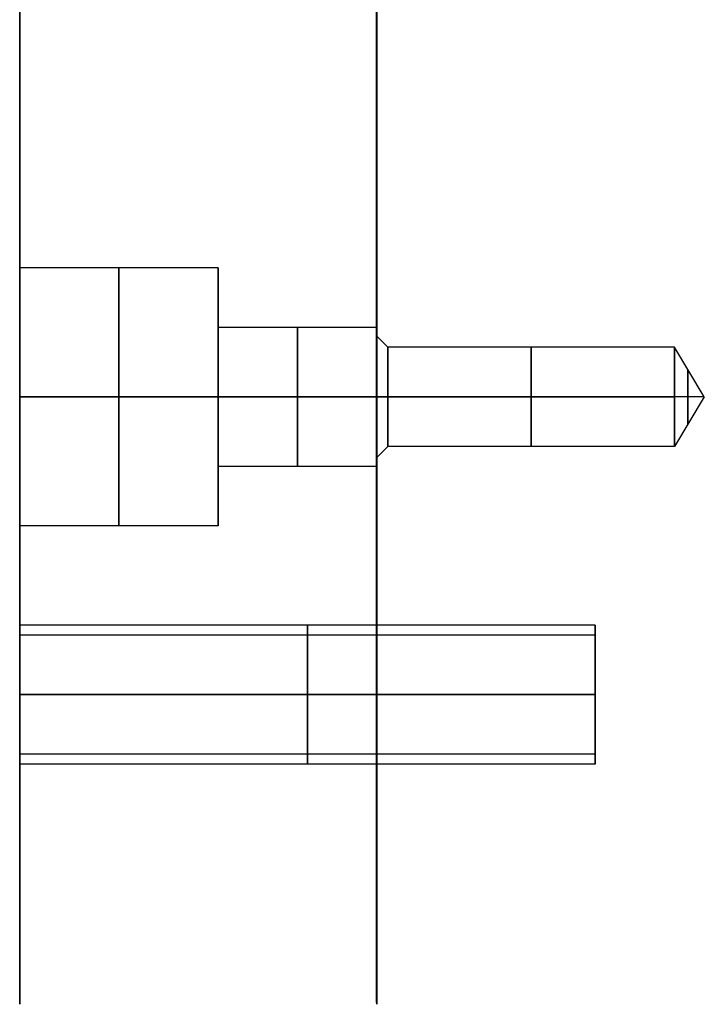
# Model space of a CAD drawing. Header units: millimetres. Extents: x 0 to 322, y -110 to 60.
# Tile 239 of 256: x 286 to 304, y -39 to -14. Entities that reach past the tile are written whole.
import ezdxf

# ---------------------------------------------------------------- set-up
doc = ezdxf.new("R2010")
doc.units = ezdxf.units.MM
doc.layers.add('Layer 01', color=7, linetype='Continuous', true_color=0x000000)

msp = doc.modelspace()

# ---------------------------------------------------------------- linework, layer by layer
at = {"layer": 'Layer 01'}
for p, q in [((286.5, -19.4, -33.602), (286.5, -19.4, -33.541)), ((286.5, -19.4, 33.541), (286.5, -19.4, 33.602)), ((295.5, -19.4, 33.602), (295.5, -19.4, 33.541)), ((295.5, -19.4, -33.541), (295.5, -19.4, -33.602)), ((291.5, -20.25, 35.5), (286.5, -20.25, 35.5)), ((286.5, -26.75, 35.5), (286.5, -20.25, 35.5)), ((291.5, -20.25, -35.5), (286.5, -20.25, -35.5)), ((286.5, -26.75, -35.5), (286.5, -20.25, -35.5)), ((291.5, -21.75, 35.5), (291.5, -20.25, 35.5)), ((291.5, -21.75, -35.5), (291.5, -20.25, -35.5)), ((295.5, -21.75, 35.5), (291.5, -21.75, 35.5)), ((295.5, -21.75, -35.5), (291.5, -21.75, -35.5)), ((295.5, -21.75, 35.5), (295.5, -21.975, 35.5)), ((295.5, -21.75, -35.5), (295.5, -21.975, -35.5)), ((295.775, -22.25, 35.5), (295.5, -21.975, 35.5)), ((295.775, -22.25, -35.5), (295.5, -21.975, -35.5)), ((303, -22.25, 35.5), (295.775, -22.25, 35.5)), ((303, -22.25, -35.5), (295.775, -22.25, -35.5)), ((303.751, -23.5, 35.5), (303, -22.25, 35.5)), ((303.751, -23.5, -35.5), (303, -22.25, -35.5)), ((286.5, -23.5, 32.25), (286.5, -23.5, 38.75)), ((286.5, -23.5, -38.75), (286.5, -23.5, -32.25)), ((291.5, -23.5, 38.75), (291.5, -23.5, 37.25)), ((291.5, -23.5, 33.75), (291.5, -23.5, 32.25)), ((291.5, -23.5, -32.25), (291.5, -23.5, -33.75)), ((291.5, -23.5, -37.25), (291.5, -23.5, -38.75)), ((295.5, -23.5, 37.25), (295.5, -23.5, 37.025)), ((295.5, -23.5, 33.975), (295.5, -23.5, 33.75)), ((295.5, -23.5, -33.75), (295.5, -23.5, -33.975)), ((295.5, -23.5, -37.025), (295.5, -23.5, -37.25)), ((303.751, -23.5, 35.5), (303, -24.75, 35.5)), ((303.751, -23.5, -35.5), (303, -24.75, -35.5)), ((295.775, -24.75, 35.5), (295.5, -25.025, 35.5)), ((295.775, -24.75, -35.5), (295.5, -25.025, -35.5)), ((303, -24.75, 35.5), (295.775, -24.75, 35.5)), ((303, -24.75, -35.5), (295.775, -24.75, -35.5)), ((295.5, -25.025, 35.5), (295.5, -25.25, 35.5)), ((295.5, -25.025, -35.5), (295.5, -25.25, -35.5)), ((295.5, -25.25, 35.5), (291.5, -25.25, 35.5)), ((291.5, -26.75, 35.5), (291.5, -25.25, 35.5)), ((295.5, -25.25, -35.5), (291.5, -25.25, -35.5)), ((291.5, -26.75, -35.5), (291.5, -25.25, -35.5)), ((291.5, -26.75, 35.5), (286.5, -26.75, 35.5)), ((291.5, -26.75, -35.5), (286.5, -26.75, -35.5)), ((301, -29.25, 31), (286.5, -29.25, 31)), ((286.5, -29.5, 31), (286.5, -29.25, 31)), ((301, -29.25, -31), (286.5, -29.25, -31)), ((286.5, -29.5, -31), (286.5, -29.25, -31)), ((301, -29.5, 31), (286.5, -29.5, 31)), ((301, -29.5, -31), (286.5, -29.5, -31)), ((301, -29.383, 31.668), (301, -29.614, 31.573)), ((301, -29.383, -30.332), (301, -29.614, -30.427)), ((301, -30.332, 29.383), (301, -30.427, 29.614)), ((301, -30.332, -32.617), (301, -30.427, -32.386)), ((286.5, -31, 29.25), (286.5, -31, 29.5)), ((286.5, -31, 32.5), (286.5, -31, 32.75)), ((286.5, -31, -32.75), (286.5, -31, -32.5)), ((286.5, -31, -29.5), (286.5, -31, -29.25)), ((301, -31.573, 32.386), (301, -31.668, 32.617)), ((301, -31.573, -29.614), (301, -31.668, -29.383)), ((301, -32.386, 30.427), (301, -32.617, 30.332)), ((301, -32.386, -31.573), (301, -32.617, -31.668)), ((301, -32.5, 31), (286.5, -32.5, 31)), ((286.5, -32.75, 31), (286.5, -32.5, 31)), ((301, -32.5, -31), (286.5, -32.5, -31)), ((286.5, -32.75, -31), (286.5, -32.5, -31)), ((301, -32.75, 31), (286.5, -32.75, 31)), ((301, -32.75, -31), (286.5, -32.75, -31)), ((286.507, -38.747), (286.5, -38.747)), ((286.5, -38.8), (286.5, -38.747)), ((295.5, -38.747), (295.493, -38.747)), ((295.5, -38.747), (295.5, -38.8))]:
    msp.add_line(p, q, dxfattribs=at)
at = {"layer": 'Layer 01', "extrusion": (-1, 0, 0)}
for centre, radius, start, end in [((0, 0, -286.504), 38.747, 270, 90), ((0, 0, -295.496), 38.747, 270, 90), ((0, 0, -295.5), 38.747, 270, 90), ((23.5, 35.5, -289), 3.25, 90, 270), ((23.5, -35.5, -289), 3.25, 90, 270), ((23.5, 35.5, -291.5), 3.25, 90, 270), ((23.5, -35.5, -291.5), 3.25, 90, 270), ((23.5, 35.5, -293.5), 1.75, 90, 270), ((23.5, -35.5, -293.5), 1.75, 90, 270), ((23.5, 35.5, -295.5), 1.75, 90, 270), ((23.5, -35.5, -295.5), 1.75, 90, 270), ((23.5, 35.5, -295.775), 1.25, 90, 270), ((23.5, -35.5, -295.775), 1.25, 90, 270), ((23.5, 35.5, -299.388), 1.25, 90, 270), ((23.5, -35.5, -299.388), 1.25, 90, 270), ((23.5, 35.5, -303), 1.25, 90, 270), ((23.5, -35.5, -303), 1.25, 90, 270), ((23.5, 35.5, -303.338), 0.688, 90, 270), ((23.5, -35.5, -303.338), 0.688, 90, 270), ((23.5, 35.5, -289), 3.25, 270, 90), ((23.5, -35.5, -289), 3.25, 270, 90), ((23.5, 35.5, -293.5), 1.75, 270, 90), ((23.5, -35.5, -293.5), 1.75, 270, 90), ((23.5, 35.5, -295.5), 1.75, 270, 90), ((23.5, -35.5, -295.5), 1.75, 270, 90), ((23.5, 35.5, -295.775), 1.25, 270, 90), ((23.5, -35.5, -295.775), 1.25, 270, 90), ((23.5, 35.5, -299.388), 1.25, 270, 90), ((23.5, -35.5, -299.388), 1.25, 270, 90), ((23.5, 35.5, -303), 1.25, 270, 90), ((23.5, -35.5, -303), 1.25, 270, 90), ((23.5, 35.5, -303.338), 0.688, 270, 90), ((23.5, -35.5, -303.338), 0.688, 270, 90), ((31, 31, -293.75), 1.75, 90, 270), ((31, -31, -293.75), 1.75, 90, 270), ((31, 31, -301), 1.75, 90, 270), ((31, -31, -301), 1.75, 90, 270), ((31, 31, -286.5), 1.5, 90, 270), ((31, -31, -286.5), 1.5, 90, 270), ((31, 31, -293.75), 1.5, 90, 270), ((31, -31, -293.75), 1.5, 90, 270), ((31, 31, -293.75), 1.5, 270, 90), ((31, 31, -293.75), 1.75, 270, 90), ((31, -31, -293.75), 1.5, 270, 90), ((31, -31, -293.75), 1.75, 270, 90), ((31, 31, -301), 1.5, 270, 90), ((31, 31, -301), 1.75, 270, 90), ((31, -31, -301), 1.5, 270, 90), ((31, -31, -301), 1.75, 270, 90)]:
    msp.add_arc(centre, radius, start, end, dxfattribs=at)
at = {"layer": 'Layer 01', "extrusion": (1, 0, 0)}
for centre, radius, start, end in [((0, 0, 286.5), 38.747, 90, 270), ((-23.5, 35.5, 286.5), 3.25, 270, 90), ((-23.5, -35.5, 286.5), 3.25, 270, 90), ((-23.5, 35.5, 291.5), 1.75, 270, 90), ((-23.5, -35.5, 291.5), 1.75, 270, 90), ((-23.5, 35.5, 295.5), 1.525, 270, 90), ((-23.5, -35.5, 295.5), 1.525, 270, 90), ((-23.5, 35.5, 286.5), 3.25, 90, 270), ((-23.5, -35.5, 286.5), 3.25, 90, 270), ((-23.5, 35.5, 291.5), 1.75, 90, 270), ((-23.5, 35.5, 291.5), 3.25, 90, 270), ((-23.5, -35.5, 291.5), 1.75, 90, 270), ((-23.5, -35.5, 291.5), 3.25, 90, 270), ((-23.5, 35.5, 295.5), 1.525, 90, 270), ((-23.5, -35.5, 295.5), 1.525, 90, 270), ((-31, 31, 286.5), 1.75, 270, 90), ((-31, -31, 286.5), 1.75, 270, 90), ((-31, 31, 301), 1.5, 270, 90), ((-31, -31, 301), 1.5, 270, 90), ((-31, 31, 286.5), 1.5, 90, 270), ((-31, 31, 286.5), 1.75, 90, 270), ((-31, -31, 286.5), 1.5, 90, 270), ((-31, -31, 286.5), 1.75, 90, 270)]:
    msp.add_arc(centre, radius, start, end, dxfattribs=at)
at = {"layer": 'Layer 01', "extrusion": (-1, -3.29328e-26, 7.33521e-16)}
msp.add_arc((0, 0, -286.507), 38.747, 270, 90, dxfattribs=at)
at = {"layer": 'Layer 01', "extrusion": (1, -1.88079e-37, 1.50658e-47)}
msp.add_arc((0, 0, 295.493), 38.747, 90, 270, dxfattribs=at)
at = {"layer": 'Layer 01'}
for points, weights in [([(286.5, 0, 38.8), (286.5, -77.6, 38.8), (286.5, -77.6, -38.8), (286.5, 0, -38.8)], [0.990801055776, 0.330267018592, 0.330267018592, 0.990801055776]), ([(295.5, 0, -38.8), (295.5, -77.6, -38.8), (295.5, -77.6, 38.8), (295.5, 0, 38.8)], [0.990801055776, 0.330267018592, 0.330267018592, 0.990801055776]), ([(286.502, 0, 38.773), (286.502, -77.546, 38.773), (286.502, -77.546, -38.773), (286.502, 0, -38.773)], [0.986342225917, 0.328780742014, 0.328780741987, 0.986342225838]), ([(295.498, 0, -38.773), (295.498, -77.546, -38.773), (295.498, -77.546, 38.773), (295.498, 0, 38.773)], [0.986342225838, 0.328780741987, 0.328780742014, 0.986342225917]), ([(286.5, -38.8), (286.5, -38.782), (286.502, -38.764), (286.507, -38.747)], [0.495400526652, 0.492427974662, 0.492427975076, 0.495400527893]), ([(295.5, -38.8), (295.5, -38.782), (295.498, -38.764), (295.493, -38.747)], [0.495400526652, 0.492427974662, 0.492427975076, 0.495400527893])]:
    msp.add_rational_spline(points, weights, degree=3, dxfattribs=at)
for points in [[(291.5, -23.5, 32.25), (289, -23.5, 32.25), (286.5, -23.5, 32.25)], [(286.5, -23.5, 38.75), (289, -23.5, 38.75), (291.5, -23.5, 38.75)], [(291.5, -23.5, -38.75), (289, -23.5, -38.75), (286.5, -23.5, -38.75)], [(286.5, -23.5, -32.25), (289, -23.5, -32.25), (291.5, -23.5, -32.25)], [(295.5, -23.5, 33.75), (293.5, -23.5, 33.75), (291.5, -23.5, 33.75)], [(291.5, -23.5, 37.25), (293.5, -23.5, 37.25), (295.5, -23.5, 37.25)], [(295.5, -23.5, -37.25), (293.5, -23.5, -37.25), (291.5, -23.5, -37.25)], [(291.5, -23.5, -33.75), (293.5, -23.5, -33.75), (295.5, -23.5, -33.75)], [(295.775, -23.5, 34.25), (295.637, -23.5, 34.113), (295.5, -23.5, 33.975)], [(295.5, -23.5, 37.025), (295.637, -23.5, 36.887), (295.775, -23.5, 36.75)], [(295.775, -23.5, -36.75), (295.637, -23.5, -36.887), (295.5, -23.5, -37.025)], [(295.5, -23.5, -33.975), (295.637, -23.5, -34.113), (295.775, -23.5, -34.25)], [(303, -23.5, 34.25), (299.387, -23.5, 34.25), (295.775, -23.5, 34.25)], [(295.775, -23.5, 36.75), (299.387, -23.5, 36.75), (303, -23.5, 36.75)], [(303, -23.5, -36.75), (299.387, -23.5, -36.75), (295.775, -23.5, -36.75)], [(295.775, -23.5, -34.25), (299.387, -23.5, -34.25), (303, -23.5, -34.25)], [(303.751, -23.5, 35.5), (303.376, -23.5, 36.125), (303, -23.5, 36.75)], [(303.751, -23.5, 35.5), (303.376, -23.5, 34.875), (303, -23.5, 34.25)], [(303.751, -23.5, -35.5), (303.376, -23.5, -34.875), (303, -23.5, -34.25)], [(303.751, -23.5, -35.5), (303.376, -23.5, -36.125), (303, -23.5, -36.75)], [(301, -31, 29.25), (293.75, -31, 29.25), (286.5, -31, 29.25)], [(286.5, -31, 32.75), (293.75, -31, 32.75), (301, -31, 32.75)], [(286.5, -31, 29.5), (293.75, -31, 29.5), (301, -31, 29.5)], [(301, -31, 32.5), (293.75, -31, 32.5), (286.5, -31, 32.5)], [(301, -31, -32.75), (293.75, -31, -32.75), (286.5, -31, -32.75)], [(286.5, -31, -29.25), (293.75, -31, -29.25), (301, -31, -29.25)], [(286.5, -31, -32.5), (293.75, -31, -32.5), (301, -31, -32.5)], [(301, -31, -29.5), (293.75, -31, -29.5), (286.5, -31, -29.5)]]:
    msp.add_open_spline(points, degree=2, dxfattribs=at)

doc.saveas('drawing.dxf')
